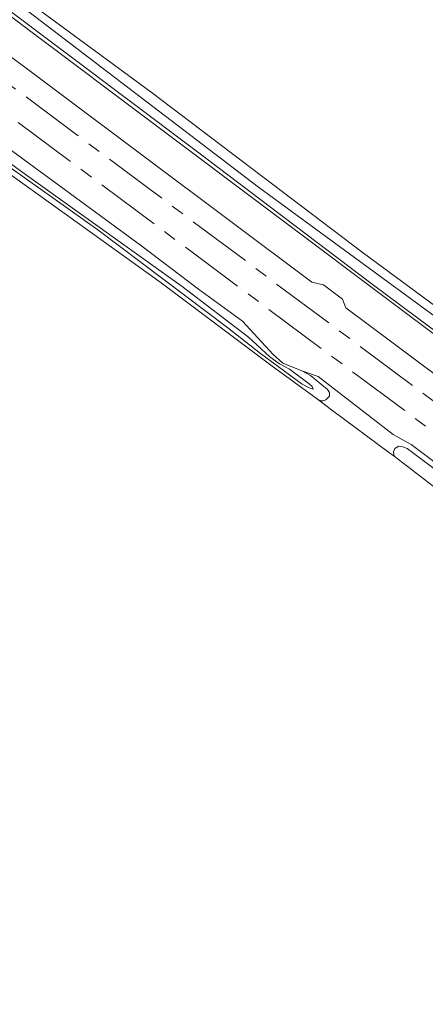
# Model space of a CAD drawing. Header units: metres. Extents: x 243820 to 248629, y 478632 to 483190.
# Tile 21 of 38: x 245927 to 245989, y 481437 to 481588. Entities that reach past the tile are written whole.
import ezdxf

# ---------------------------------------------------------------- set-up
doc = ezdxf.new("R2010")
doc.units = ezdxf.units.M
doc.linetypes.add('AM-AS', pattern=[16, 10, -2, 2, -2])
for name, color, linetype, lineweight in [('B-XX-AM-AS_SPOOR-G', 10, 'AM-AS', 18), ('B-XX-GR-BOUWLAND-GV', 80, 'Continuous', 13), ('B-XX-GR-GRAS-GV', 60, 'Continuous', 13), ('B-XX-OG-WATER-GV', 130, 'Continuous', 18), ('B-XX-OG-WATER_GREPPEL-GV', 160, 'Continuous', 18), ('B-XX-OG-WATER_SLOOT-GV', 120, 'Continuous', 18), ('B-XX-VH-VERHARDING_HALFVERHARDING-GV', 252, 'Continuous', 18)]:
    doc.layers.add(name, color=color, linetype=linetype, lineweight=lineweight)

msp = doc.modelspace()

# ---------------------------------------------------------------- linework, layer by layer
at = {"layer": 'B-XX-AM-AS_SPOOR-G'}
for points in [[(245600.48, 481821.22), (245604.41, 481818.35), (245612.98, 481811.87), (245623.91, 481803.78), (245633.8, 481796.27), (245680.61, 481761.41), (245776.44, 481689.75), (245797.96, 481673.44), (245838.28, 481643.49), (246014.43, 481511.83), (246020.26, 481507.38), (246153.9, 481407.52), (246161.63, 481401.7), (246170.09, 481395.17), (246185.34, 481383.86), (246211.78, 481364.03), (246220.6, 481357.52), (246236.88, 481345.25)], [(245598.26, 481818.23), (245603.8, 481814.09), (245647.92, 481781.11), (245659.84, 481772.1), (245691.32, 481748.67), (245755.97, 481700.31), (245816.55, 481654.97), (245826.57, 481647.33), (245838.38, 481638.47), (245849.55, 481630.22), (245860.88, 481621.61), (245888.72, 481600.89), (245904.17, 481589.22), (245913.96, 481582.08), (245992.58, 481523.4), (246018.41, 481503.99), (246091.31, 481449.53), (246114.64, 481431.88), (246139.57, 481413.36), (246147.69, 481407.16), (246227.79, 481347.49), (246288.3, 481302.24)]]:
    msp.add_lwpolyline(points, dxfattribs=at)
at = {"layer": 'B-XX-GR-BOUWLAND-GV'}
for points in [[(245995.98, 481486.44), (246001.71, 481497.08), (246005.43, 481504.82), (246004.38, 481505.57), (245995.76, 481512.54), (245984.46, 481521.25), (245983.6, 481521.89), (245975.08, 481528.24), (245972.71, 481530), (245965.55, 481535.23), (245948.74, 481547.86), (245924.22, 481565.5), (245893.24, 481588.17), (245884.37, 481594.51), (245877.98, 481598.86), (245877.48, 481599.23), (245806.91, 481631.98), (245734.11, 481665.61), (245725.56, 481669.64), (245725.96, 481670.59), (245722.41, 481672.36)], [(245910.86, 481603.9), (245947.16, 481577.18), (245979.54, 481552.62), (246000, 481537.47), (246019.72, 481522.86), (246025.2, 481530.4), (246029.8, 481535.96), (246030.02, 481536.38), (246032.58, 481539.68), (246035.22, 481543.36), (246037.62, 481547.66), (246039.92, 481552.46), (246041.6, 481557.18), (246042.82, 481561.88), (246043.38, 481565.98), (246043.58, 481570.2), (246043.52, 481574.4), (246043.28, 481578.52), (246043, 481581.78), (246043.22, 481582.6), (246042.68, 481588.76)]]:
    msp.add_lwpolyline(points, dxfattribs=at)
at = {"layer": 'B-XX-GR-GRAS-GV'}
for points in [[(246003.62, 481530.22), (245928.94, 481586.32), (245890.5, 481615.32)], [(245920.65, 481586.32), (245971.85, 481547.97), (245973.65, 481547.57), (245976.52, 481545.35), (245977.06, 481544.02), (246005.89, 481522.48)], [(246007.26, 481507.85), (245987.08, 481523.06), (245984.3, 481524.58), (245972.79, 481533.5), (245970.29, 481534.38), (245971.61, 481533.64), (245974.24, 481531.51), (245974.54, 481531.02), (245974.53, 481530.45), (245973.98, 481529.93), (245973.58, 481529.75), (245973.22, 481529.78), (245972.71, 481530), (245975.08, 481528.24), (245983.6, 481521.89), (245984.46, 481521.25), (245984.38, 481521.93), (245984.57, 481522.41), (245985.2, 481522.79), (245985.78, 481522.71), (245986.44, 481522.43), (245996.15, 481515.16)]]:
    msp.add_lwpolyline(points, dxfattribs=at)
at = {"layer": 'B-XX-OG-WATER-GV'}
for points in [[(246019.53, 481521.64), (245963.67, 481562.58), (245920.58, 481595.49), (245872.06, 481631.09), (245837.26, 481657.33), (245796.83, 481687.41), (245756.02, 481717.75), (245723.82, 481741.78), (245694.82, 481763.26), (245674.81, 481778.42), (245662.46, 481787.54)], [(245662.29, 481786.63), (245669.72, 481781.04), (245709.37, 481751.21), (245741.17, 481727.76), (245780.54, 481698.17), (245823.81, 481666.01), (245869.86, 481631.31), (245913.74, 481598.53), (245953.86, 481568.33), (245981.11, 481547.69), (246017.9, 481520.23)], [(245912.42, 481574.92), (245938.98, 481556.01), (245958.93, 481540.98), (245963.95, 481537.03), (245970.36, 481532.31), (245971.45, 481531.76), (245972.03, 481531.57), (245971.87, 481531.94), (245971.41, 481532.37), (245968.4, 481534.64), (245966.87, 481535.42), (245965.38, 481536.53), (245962.13, 481539.54), (245951.92, 481547.31), (245927.71, 481564.68), (245915.69, 481573.43)]]:
    msp.add_lwpolyline(points, dxfattribs=at)
at = {"layer": 'B-XX-OG-WATER_GREPPEL-GV'}
msp.add_lwpolyline([(246004.38, 481505.57), (246005.36, 481505.29), (246006.15, 481505.16), (246006.76, 481505.37), (246007.03, 481505.54), (246007.37, 481505.96), (246007.39, 481506.14), (246007.25, 481506.76), (246006.64, 481507.51), (246003.19, 481510.11), (245996.15, 481515.16), (245986.44, 481522.43), (245985.78, 481522.71), (245985.2, 481522.79), (245984.57, 481522.41), (245984.38, 481521.93), (245984.46, 481521.25), (245995.76, 481512.54)], close=True, dxfattribs=at)
at = {"layer": 'B-XX-OG-WATER_SLOOT-GV'}
for points in [[(245662.46, 481787.54), (245674.81, 481778.42), (245694.82, 481763.26), (245723.82, 481741.78), (245756.02, 481717.75), (245796.83, 481687.41), (245837.26, 481657.33), (245872.06, 481631.09), (245920.58, 481595.49), (245963.67, 481562.58), (246019.53, 481521.64)], [(246017.9, 481520.23), (245981.11, 481547.69), (245953.86, 481568.33), (245913.74, 481598.53), (245869.86, 481631.31), (245823.81, 481666.01), (245780.54, 481698.17), (245741.17, 481727.76), (245709.37, 481751.21), (245669.72, 481781.04), (245662.29, 481786.63)], [(245890.5, 481615.32), (245928.94, 481586.32), (246003.62, 481530.22), (246015.58, 481521.14), (246017.21, 481520.13), (246018.6, 481519.47), (246019.62, 481519.22), (246020.24, 481519.78), (246021.38, 481521.34), (246019.72, 481522.86), (246000, 481537.47), (245979.54, 481552.62), (245947.16, 481577.18), (245910.86, 481603.9)], [(245915.69, 481573.43), (245927.71, 481564.68), (245951.92, 481547.31), (245962.13, 481539.54), (245965.38, 481536.53), (245966.87, 481535.42), (245968.4, 481534.64), (245971.41, 481532.37), (245971.87, 481531.94), (245972.03, 481531.57), (245971.45, 481531.76), (245970.36, 481532.31), (245963.95, 481537.03), (245958.93, 481540.98), (245938.98, 481556.01), (245912.42, 481574.92)], [(245924.22, 481565.5), (245948.74, 481547.86), (245965.55, 481535.23), (245972.71, 481530), (245973.22, 481529.78), (245973.58, 481529.75), (245973.98, 481529.93), (245974.53, 481530.45), (245974.54, 481531.02), (245974.24, 481531.51), (245971.61, 481533.64), (245970.29, 481534.38), (245967.41, 481535.56), (245965.9, 481536.85), (245961.18, 481541.97), (245954.44, 481546.89), (245945.73, 481553.52), (245923.62, 481569.73)]]:
    msp.add_lwpolyline(points, dxfattribs=at)
at = {"layer": 'B-XX-VH-VERHARDING_HALFVERHARDING-GV'}
for points in [[(246005.89, 481522.48), (245977.06, 481544.02), (245976.52, 481545.35), (245973.65, 481547.57), (245971.85, 481547.97), (245920.65, 481586.32)], [(245923.62, 481569.73), (245945.73, 481553.52), (245954.44, 481546.89), (245961.18, 481541.97), (245965.9, 481536.85), (245967.41, 481535.56), (245970.29, 481534.38), (245972.79, 481533.5), (245984.3, 481524.58), (245987.08, 481523.06), (246007.26, 481507.85)]]:
    msp.add_lwpolyline(points, dxfattribs=at)

doc.saveas('drawing.dxf')
